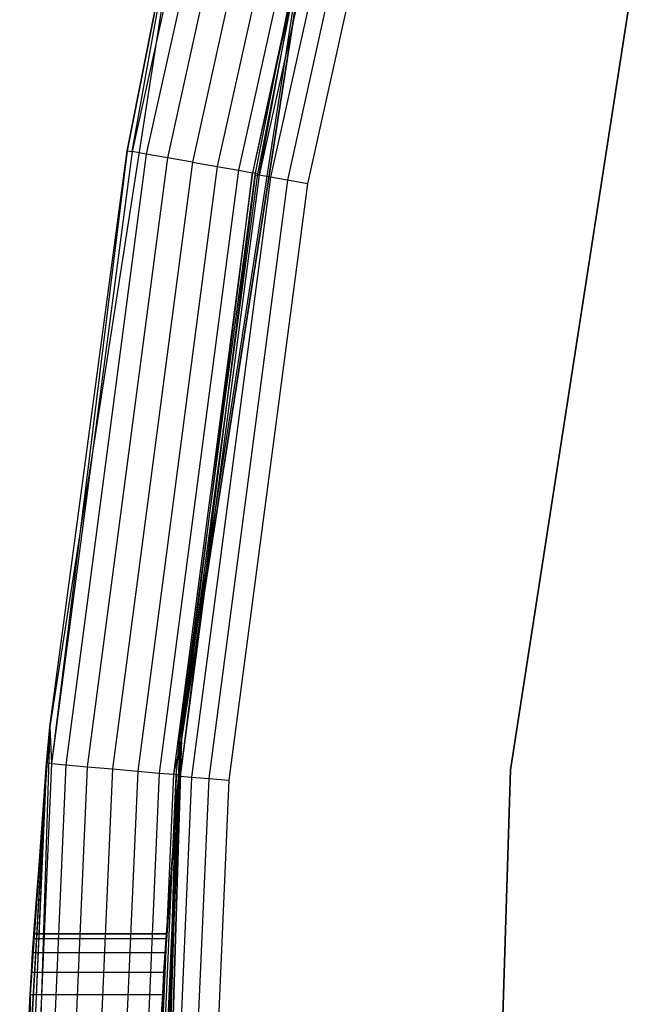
# Model space of a CAD drawing. Extents: x -10.5 to 10.9, y -10.7 to 10.7.
# Tile 7 of 22: x -10.5 to -9.6, y 0.6 to 2.1. Entities that reach past the tile are written whole.
import ezdxf

# ---------------------------------------------------------------- set-up
doc = ezdxf.new("R2010")
doc.units = 0
doc.header["$LTSCALE"] = 2.54
doc.layers.get('0').update_dxf_attribs({"color": 13, "linetype": 'CONTINUOUS'})

# ---------------------------------------------------------------- blocks, each defined once
blk = doc.blocks.new('Z_O_ENIE_LID_ROUND_LED_35W')
at = {"color": 0}
for p, q in [((0.879, 2.7674, 3.9771), (0.6771, 1.8567, 3.9771)), ((0.879, 2.7674, 3.9771), (0.6771, 1.8567, 3.9771)), ((0.8999, 2.7618, 4.0095), (0.6985, 1.8529, 4.0095)), ((0.8999, 2.7618, 4.0095), (0.6985, 1.8529, 4.0095)), ((0.9313, 2.7534, 4.0312), (0.7304, 1.8473, 4.0312)), ((0.9313, 2.7534, 4.0312), (0.7304, 1.8473, 4.0312)), ((0.9683, 2.7435, 4.0388), (0.7681, 1.8407, 4.0388)), ((0.9683, 2.7435, 4.0388), (0.7681, 1.8407, 4.0388)), ((1.0052, 2.7336, 4.0312), (0.8058, 1.834, 4.0312)), ((1.0052, 2.7336, 4.0312), (0.8058, 1.834, 4.0312)), ((1.0366, 2.7252, 4.0095), (0.8377, 1.8284, 4.0095)), ((1.0366, 2.7252, 4.0095), (0.8377, 1.8284, 4.0095)), ((1.0575, 2.7196, 3.9771), (0.8591, 1.8246, 3.9771)), ((1.0575, 2.7196, 3.9771), (0.8591, 1.8246, 3.9771)), ((0.7548, 2.2891, 0.3388), (0.5527, 0.9873, 0.3388)), ((0.7548, 2.2891, 0.3388), (0.5527, 0.9873, 0.3388)), ((0.7548, 2.2891, 0.3388), (0.6696, 1.858, 3.9388)), ((0.6696, 1.858, 3.9388), (0.7548, 2.2891, 3.9388)), ((0.7548, 2.2891, 0.3388), (0.6696, 1.858, 3.9388)), ((0.6696, 1.858, 3.9388), (0.7548, 2.2891, 3.9388)), ((0.6771, 1.8567, 3.9771), (0.7548, 2.2891, 3.9388)), ((0.6771, 1.8567, 3.9771), (0.7548, 2.2891, 3.9388)), ((0.7519, 0.9688, 0.3388), (0.9502, 2.2463, 0.3388)), ((0.9502, 2.2463, 2.2388), (0.7519, 0.9688, 2.2388)), ((0.7519, 0.9688, 2.4388), (0.9502, 2.2463, 2.4388)), ((0.7519, 0.9688, 0.3388), (0.9502, 2.2463, 0.3388)), ((0.7519, 0.9688, 2.4388), (0.9502, 2.2463, 2.4388)), ((0.9502, 2.2463, 2.2388), (0.7519, 0.9688, 2.2388)), ((0.9502, 2.2463, 3.9388), (0.8591, 1.8246, 3.9771)), ((0.9502, 2.2463, 3.9388), (0.8591, 1.8246, 3.9771)), ((0.9502, 2.2463, 2.4388), (0.8666, 1.8233, 3.9388)), ((0.9502, 2.2463, 3.9388), (0.8666, 1.8233, 3.9388)), ((0.9502, 2.2463, 2.4388), (0.8666, 1.8233, 3.9388)), ((0.9502, 2.2463, 3.9388), (0.8666, 1.8233, 3.9388)), ((1.249, 0.9227, 3.6986), (1.4378, 2.1393, 3.6986)), ((1.4378, 2.1393, 2.3986), (1.249, 0.9227, 2.3986)), ((1.249, 0.9227, 3.6986), (1.4378, 2.1393, 3.6986)), ((1.4378, 2.1393, 2.3986), (1.249, 0.9227, 2.3986)), ((0.5527, 0.9873, 0.3388), (0.6696, 1.858, 3.9388)), ((0.5527, 0.9873, 0.3388), (0.6696, 1.858, 3.9388)), ((0.5527, 0.9873, 3.9388), (0.6696, 1.858, 3.9388)), ((0.5527, 0.9873, 3.9388), (0.6696, 1.858, 3.9388)), ((0.6696, 1.858, 3.9388), (0.5554, 0.9319, 3.9771)), ((0.6696, 1.858, 3.9388), (0.5554, 0.9319, 3.9771)), ((0.6771, 1.8567, 3.9771), (0.5554, 0.9319, 3.9771)), ((0.6771, 1.8567, 3.9771), (0.5554, 0.9319, 3.9771)), ((0.6985, 1.8529, 4.0095), (0.577, 0.93, 4.0095)), ((0.6985, 1.8529, 4.0095), (0.577, 0.93, 4.0095)), ((0.7304, 1.8473, 4.0312), (0.6093, 0.9272, 4.0312)), ((0.7304, 1.8473, 4.0312), (0.6093, 0.9272, 4.0312)), ((0.6696, 1.858, 3.9388), (0.6771, 1.8567, 3.9771)), ((0.6696, 1.858, 3.9388), (0.6771, 1.8567, 3.9771)), ((0.6985, 1.8529, 4.0095), (0.6771, 1.8567, 3.9771)), ((0.6985, 1.8529, 4.0095), (0.6771, 1.8567, 3.9771)), ((0.7304, 1.8473, 4.0312), (0.6985, 1.8529, 4.0095)), ((0.7304, 1.8473, 4.0312), (0.6985, 1.8529, 4.0095)), ((0.7681, 1.8407, 4.0388), (0.7304, 1.8473, 4.0312)), ((0.7681, 1.8407, 4.0388), (0.7304, 1.8473, 4.0312)), ((0.7681, 1.8407, 4.0388), (0.6474, 0.9239, 4.0388)), ((0.7681, 1.8407, 4.0388), (0.6474, 0.9239, 4.0388)), ((0.8058, 1.834, 4.0312), (0.6855, 0.9205, 4.0312)), ((0.8058, 1.834, 4.0312), (0.6855, 0.9205, 4.0312)), ((0.7681, 1.8407, 4.0388), (0.8058, 1.834, 4.0312)), ((0.7681, 1.8407, 4.0388), (0.8058, 1.834, 4.0312)), ((0.8058, 1.834, 4.0312), (0.8377, 1.8284, 4.0095)), ((0.8058, 1.834, 4.0312), (0.8377, 1.8284, 4.0095)), ((0.8377, 1.8284, 4.0095), (0.7178, 0.9177, 4.0095)), ((0.8377, 1.8284, 4.0095), (0.7178, 0.9177, 4.0095)), ((0.8591, 1.8246, 3.9771), (0.7394, 0.9158, 3.9771)), ((0.8591, 1.8246, 3.9771), (0.7394, 0.9158, 3.9771)), ((0.7519, 0.9688, 3.9388), (0.8591, 1.8246, 3.9771)), ((0.7519, 0.9688, 3.9388), (0.8591, 1.8246, 3.9771)), ((0.8666, 1.8233, 3.9388), (0.7519, 0.9688, 2.4388)), ((0.8666, 1.8233, 3.9388), (0.7519, 0.9688, 2.4388)), ((0.8666, 1.8233, 3.9388), (0.7519, 0.9688, 3.9388)), ((0.8666, 1.8233, 3.9388), (0.7519, 0.9688, 3.9388)), ((0.8377, 1.8284, 4.0095), (0.8591, 1.8246, 3.9771)), ((0.8377, 1.8284, 4.0095), (0.8591, 1.8246, 3.9771)), ((0.8666, 1.8233, 3.9388), (0.8591, 1.8246, 3.9771)), ((0.8666, 1.8233, 3.9388), (0.8591, 1.8246, 3.9771)), ((0.5527, 0.9873, 0.3388), (0.5121, -0.3295, 0.3388)), ((0.5527, 0.9873, 0.3388), (0.5121, -0.3295, 0.3388)), ((0.523, 0.5833, 0.6433), (0.5527, 0.9873, 0.3388)), ((0.523, 0.5833, 0.6433), (0.5527, 0.9873, 0.3388)), ((0.5249, 0.6167, 0.6433), (0.5527, 0.9873, 0.3388)), ((0.5249, 0.6167, 0.6433), (0.5527, 0.9873, 0.3388)), ((0.5249, 0.6167, 1.8896), (0.5527, 0.9873, 3.9388)), ((0.5249, 0.6167, 1.8896), (0.5527, 0.9873, 3.9388)), ((0.5266, 0.6468, 0.6578), (0.5527, 0.9873, 0.3388)), ((0.5266, 0.6468, 0.6578), (0.5527, 0.9873, 0.3388)), ((0.5266, 0.6468, 1.8751), (0.5527, 0.9873, 3.9388)), ((0.5266, 0.6468, 1.8751), (0.5527, 0.9873, 3.9388)), ((0.5279, 0.6676, 0.6839), (0.5527, 0.9873, 0.3388)), ((0.5279, 0.6676, 0.6839), (0.5527, 0.9873, 0.3388)), ((0.5527, 0.9873, 3.9388), (0.5279, 0.6676, 1.849)), ((0.5527, 0.9873, 3.9388), (0.5279, 0.6676, 1.849)), ((0.5284, 0.675, 0.7165), (0.5527, 0.9873, 0.3388)), ((0.5284, 0.675, 1.8165), (0.5527, 0.9873, 3.9388)), ((0.5284, 0.675, 0.7165), (0.5527, 0.9873, 0.3388)), ((0.5284, 0.675, 1.8165), (0.5527, 0.9873, 3.9388)), ((0.5478, 0.9326, 3.9388), (0.5527, 0.9873, 3.9388)), ((0.5478, 0.9326, 3.9388), (0.5527, 0.9873, 3.9388)), ((0.5527, 0.9873, 0.3388), (0.5527, 0.9873, 3.9388)), ((0.5527, 0.9873, 0.3388), (0.5527, 0.9873, 3.9388)), ((0.5527, 0.9873, 3.9388), (0.5554, 0.9319, 3.9771)), ((0.5527, 0.9873, 3.9388), (0.5554, 0.9319, 3.9771)), ((0.7519, 0.9688, 2.4388), (0.7071, 0, 3.9388)), ((0.7519, 0.9688, 2.4388), (0.7071, 0, 3.9388)), ((0.712, -0.3233, 0.3388), (0.7519, 0.9688, 0.3388)), ((0.7519, 0.9688, 2.2388), (0.712, -0.3233, 2.2388)), ((0.712, -0.3233, 2.4388), (0.7519, 0.9688, 2.4388)), ((0.712, -0.3233, 0.3388), (0.7519, 0.9688, 0.3388)), ((0.712, -0.3233, 2.4388), (0.7519, 0.9688, 2.4388)), ((0.7519, 0.9688, 2.2388), (0.712, -0.3233, 2.2388)), ((0.7233, 0.5833, 1.8896), (0.7519, 0.9688, 2.2388)), ((0.7233, 0.5833, 1.8896), (0.7519, 0.9688, 2.2388)), ((0.7519, 0.9688, 0.3388), (0.7252, 0.6167, 0.6433)), ((0.7519, 0.9688, 0.3388), (0.7252, 0.6167, 0.6433)), ((0.7252, 0.6167, 1.8896), (0.7519, 0.9688, 2.2388)), ((0.7252, 0.6167, 1.8896), (0.7519, 0.9688, 2.2388)), ((0.7519, 0.9688, 2.2388), (0.727, 0.6468, 1.8751)), ((0.7519, 0.9688, 0.3388), (0.727, 0.6468, 0.6578)), ((0.7519, 0.9688, 0.3388), (0.727, 0.6468, 0.6578)), ((0.7519, 0.9688, 2.2388), (0.727, 0.6468, 1.8751)), ((0.7283, 0.6676, 0.6839), (0.7519, 0.9688, 0.3388)), ((0.7283, 0.6676, 1.849), (0.7519, 0.9688, 2.2388)), ((0.7283, 0.6676, 0.6839), (0.7519, 0.9688, 0.3388)), ((0.7283, 0.6676, 1.849), (0.7519, 0.9688, 2.2388)), ((0.7519, 0.9688, 0.3388), (0.7288, 0.675, 0.7165)), ((0.7519, 0.9688, 0.3388), (0.7288, 0.675, 0.7165)), ((0.7288, 0.675, 1.8165), (0.7519, 0.9688, 2.2388)), ((0.7288, 0.675, 1.8165), (0.7519, 0.9688, 2.2388)), ((0.7519, 0.9688, 3.9388), (0.7394, 0.9158, 3.9771)), ((0.7519, 0.9688, 3.9388), (0.7394, 0.9158, 3.9771)), ((0.7519, 0.9688, 2.4388), (0.747, 0.9151, 3.9388)), ((0.7519, 0.9688, 3.9388), (0.747, 0.9151, 3.9388)), ((0.7519, 0.9688, 2.4388), (0.747, 0.9151, 3.9388)), ((0.7519, 0.9688, 3.9388), (0.747, 0.9151, 3.9388)), ((0.7519, 0.9688, 0.3388), (0.7519, 0.9688, 2.2388)), ((0.7519, 0.9688, 0.3388), (0.7519, 0.9688, 2.2388)), ((0.7519, 0.9688, 3.9388), (0.7519, 0.9688, 2.4388)), ((0.7519, 0.9688, 3.9388), (0.7519, 0.9688, 2.4388)), ((0.5071, 0, 3.9388), (0.5478, 0.9326, 3.9388)), ((0.5478, 0.9326, 3.9388), (0.5071, 0.0167, 1.8896)), ((0.5478, 0.9326, 3.9388), (0.5071, 0.0167, 1.8896)), ((0.5071, 0, 3.9388), (0.5478, 0.9326, 3.9388)), ((0.5478, 0.9326, 3.9388), (0.5108, 0.2833, 1.8896)), ((0.5478, 0.9326, 3.9388), (0.5108, 0.2833, 1.8896)), ((0.5478, 0.9326, 3.9388), (0.5118, 0.3167, 1.8896)), ((0.5478, 0.9326, 3.9388), (0.5118, 0.3167, 1.8896)), ((0.5554, 0.9319, 3.9771), (0.5147, 0, 3.9771)), ((0.5554, 0.9319, 3.9771), (0.5147, 0, 3.9771)), ((0.5214, 0.5532, 1.8751), (0.5478, 0.9326, 3.9388)), ((0.5214, 0.5532, 1.8751), (0.5478, 0.9326, 3.9388)), ((0.523, 0.5833, 1.8896), (0.5478, 0.9326, 3.9388)), ((0.523, 0.5833, 1.8896), (0.5478, 0.9326, 3.9388)), ((0.5249, 0.6167, 1.8896), (0.5478, 0.9326, 3.9388)), ((0.5249, 0.6167, 1.8896), (0.5478, 0.9326, 3.9388)), ((0.577, 0.93, 4.0095), (0.5364, 0, 4.0095)), ((0.577, 0.93, 4.0095), (0.5364, 0, 4.0095)), ((0.5554, 0.9319, 3.9771), (0.5478, 0.9326, 3.9388)), ((0.5554, 0.9319, 3.9771), (0.5478, 0.9326, 3.9388)), ((0.5554, 0.9319, 3.9771), (0.577, 0.93, 4.0095)), ((0.5554, 0.9319, 3.9771), (0.577, 0.93, 4.0095)), ((0.6093, 0.9272, 4.0312), (0.5688, 0, 4.0312)), ((0.6093, 0.9272, 4.0312), (0.5688, 0, 4.0312)), ((0.577, 0.93, 4.0095), (0.6093, 0.9272, 4.0312)), ((0.577, 0.93, 4.0095), (0.6093, 0.9272, 4.0312)), ((0.6474, 0.9239, 4.0388), (0.6071, 0, 4.0388)), ((0.6474, 0.9239, 4.0388), (0.6071, 0, 4.0388)), ((0.6093, 0.9272, 4.0312), (0.6474, 0.9239, 4.0388)), ((0.6093, 0.9272, 4.0312), (0.6474, 0.9239, 4.0388)), ((0.6474, 0.9239, 4.0388), (0.6855, 0.9205, 4.0312)), ((0.6474, 0.9239, 4.0388), (0.6855, 0.9205, 4.0312)), ((1.211, -0.308, 3.6986), (1.249, 0.9227, 3.6986)), ((1.249, 0.9227, 2.3986), (1.211, -0.308, 2.3986)), ((1.211, -0.308, 3.6986), (1.249, 0.9227, 3.6986)), ((1.249, 0.9227, 2.3986), (1.211, -0.308, 2.3986)), ((1.249, 0.9227, 3.6986), (1.249, 0.9227, 2.3986)), ((1.249, 0.9227, 3.6986), (1.249, 0.9227, 2.3986)), ((0.6855, 0.9205, 4.0312), (0.6453, 0, 4.0312)), ((0.6855, 0.9205, 4.0312), (0.6453, 0, 4.0312)), ((0.7178, 0.9177, 4.0095), (0.6778, 0, 4.0095)), ((0.7178, 0.9177, 4.0095), (0.6778, 0, 4.0095)), ((0.6855, 0.9205, 4.0312), (0.7178, 0.9177, 4.0095)), ((0.6855, 0.9205, 4.0312), (0.7178, 0.9177, 4.0095)), ((0.7394, 0.9158, 3.9771), (0.6995, 0, 3.9771)), ((0.7394, 0.9158, 3.9771), (0.6995, 0, 3.9771)), ((0.747, 0.9151, 3.9388), (0.7071, 0, 3.9388)), ((0.747, 0.9151, 3.9388), (0.7071, 0, 3.9388)), ((0.7178, 0.9177, 4.0095), (0.7394, 0.9158, 3.9771)), ((0.7178, 0.9177, 4.0095), (0.7394, 0.9158, 3.9771)), ((0.747, 0.9151, 3.9388), (0.7394, 0.9158, 3.9771)), ((0.747, 0.9151, 3.9388), (0.7394, 0.9158, 3.9771)), ((0.5279, 0.6676, 0.6839), (0.5284, 0.675, 0.7165)), ((0.5284, 0.675, 1.8165), (0.5279, 0.6676, 1.849)), ((0.5284, 0.675, 1.8165), (0.5279, 0.6676, 1.849)), ((0.5279, 0.6676, 0.6839), (0.5284, 0.675, 0.7165)), ((0.5284, 0.675, 0.7165), (0.5284, 0.675, 1.8165)), ((0.5284, 0.675, 1.8165), (0.7288, 0.675, 1.8165)), ((0.7288, 0.675, 0.7165), (0.5284, 0.675, 0.7165)), ((0.5284, 0.675, 1.8165), (0.7288, 0.675, 1.8165)), ((0.5284, 0.675, 0.7165), (0.5284, 0.675, 1.8165)), ((0.7288, 0.675, 0.7165), (0.5284, 0.675, 0.7165)), ((0.7288, 0.675, 0.7165), (0.7283, 0.6676, 0.6839)), ((0.7283, 0.6676, 1.849), (0.7288, 0.675, 1.8165)), ((0.7283, 0.6676, 1.849), (0.7288, 0.675, 1.8165)), ((0.7288, 0.675, 0.7165), (0.7283, 0.6676, 0.6839)), ((0.7288, 0.675, 1.8165), (0.7288, 0.675, 0.7165)), ((0.7288, 0.675, 1.8165), (0.7288, 0.675, 0.7165)), ((0.5266, 0.6468, 0.6578), (0.5279, 0.6676, 0.6839)), ((0.5279, 0.6676, 1.849), (0.5266, 0.6468, 1.8751)), ((0.5279, 0.6676, 1.849), (0.5266, 0.6468, 1.8751)), ((0.5266, 0.6468, 0.6578), (0.5279, 0.6676, 0.6839)), ((0.5279, 0.6676, 1.849), (0.7283, 0.6676, 1.849)), ((0.5279, 0.6676, 1.849), (0.7283, 0.6676, 1.849)), ((0.5279, 0.6676, 0.6839), (0.7283, 0.6676, 0.6839)), ((0.5279, 0.6676, 0.6839), (0.7283, 0.6676, 0.6839)), ((0.727, 0.6468, 1.8751), (0.7283, 0.6676, 1.849)), ((0.7283, 0.6676, 0.6839), (0.727, 0.6468, 0.6578)), ((0.727, 0.6468, 1.8751), (0.7283, 0.6676, 1.849)), ((0.7283, 0.6676, 0.6839), (0.727, 0.6468, 0.6578)), ((0.5249, 0.6167, 0.6433), (0.5266, 0.6468, 0.6578)), ((0.5266, 0.6468, 1.8751), (0.5249, 0.6167, 1.8896)), ((0.5266, 0.6468, 1.8751), (0.5249, 0.6167, 1.8896)), ((0.5249, 0.6167, 0.6433), (0.5266, 0.6468, 0.6578)), ((0.5266, 0.6468, 1.8751), (0.727, 0.6468, 1.8751)), ((0.5266, 0.6468, 1.8751), (0.727, 0.6468, 1.8751)), ((0.5266, 0.6468, 0.6578), (0.727, 0.6468, 0.6578)), ((0.5266, 0.6468, 0.6578), (0.727, 0.6468, 0.6578)), ((0.727, 0.6468, 0.6578), (0.7252, 0.6167, 0.6433)), ((0.7252, 0.6167, 1.8896), (0.727, 0.6468, 1.8751)), ((0.7252, 0.6167, 1.8896), (0.727, 0.6468, 1.8751)), ((0.727, 0.6468, 0.6578), (0.7252, 0.6167, 0.6433)), ((0.523, 0.5833, 0.6433), (0.5249, 0.6167, 0.6433)), ((0.5249, 0.6167, 1.8896), (0.523, 0.5833, 1.8896)), ((0.5249, 0.6167, 1.8896), (0.523, 0.5833, 1.8896)), ((0.523, 0.5833, 0.6433), (0.5249, 0.6167, 0.6433)), ((0.5249, 0.6167, 1.8896), (0.7252, 0.6167, 1.8896)), ((0.5249, 0.6167, 1.8896), (0.7252, 0.6167, 1.8896)), ((0.5249, 0.6167, 0.6433), (0.7252, 0.6167, 0.6433)), ((0.5249, 0.6167, 0.6433), (0.7252, 0.6167, 0.6433)), ((0.712, -0.3233, 0.3388), (0.7252, 0.6167, 0.6433)), ((0.712, -0.3233, 0.3388), (0.7252, 0.6167, 0.6433)), ((0.7252, 0.6167, 0.6433), (0.7233, 0.5833, 0.6433)), ((0.7233, 0.5833, 1.8896), (0.7252, 0.6167, 1.8896)), ((0.7233, 0.5833, 1.8896), (0.7252, 0.6167, 1.8896)), ((0.7252, 0.6167, 0.6433), (0.7233, 0.5833, 0.6433)), ((0.523, 0.5833, 0.6433), (0.5121, -0.3295, 0.3388)), ((0.523, 0.5833, 0.6433), (0.5121, -0.3295, 0.3388)), ((0.5214, 0.5532, 0.6578), (0.523, 0.5833, 0.6433)), ((0.523, 0.5833, 1.8896), (0.5214, 0.5532, 1.8751)), ((0.523, 0.5833, 1.8896), (0.5214, 0.5532, 1.8751)), ((0.5214, 0.5532, 0.6578), (0.523, 0.5833, 0.6433)), ((0.523, 0.5833, 1.8896), (0.7233, 0.5833, 1.8896)), ((0.523, 0.5833, 1.8896), (0.7233, 0.5833, 1.8896)), ((0.523, 0.5833, 0.6433), (0.7233, 0.5833, 0.6433)), ((0.523, 0.5833, 0.6433), (0.7233, 0.5833, 0.6433)), ((0.7233, 0.5833, 0.6433), (0.712, -0.3233, 0.3388)), ((0.7233, 0.5833, 0.6433), (0.712, -0.3233, 0.3388)), ((0.7233, 0.5833, 0.6433), (0.7216, 0.5532, 0.6578)), ((0.7216, 0.5532, 1.8751), (0.7233, 0.5833, 1.8896)), ((0.7216, 0.5532, 1.8751), (0.7233, 0.5833, 1.8896)), ((0.7233, 0.5833, 0.6433), (0.7216, 0.5532, 0.6578))]:
    blk.add_line(p, q, dxfattribs=at)
blk = doc.blocks.new('GRUPUJ_4')
at = {"color": 0}
for p, q in [((0.5603, 13.4146, 3.814), (0.3621, 12.5208, 3.814)), ((0.5603, 13.4146, 3.814), (0.3621, 12.5208, 3.814)), ((0.577, 13.4101, 3.8399), (0.3792, 12.5178, 3.8399)), ((0.577, 13.4101, 3.8399), (0.3792, 12.5178, 3.8399)), ((0.6021, 13.4034, 3.8573), (0.4048, 12.5133, 3.8573)), ((0.6021, 13.4034, 3.8573), (0.4048, 12.5133, 3.8573)), ((0.6317, 13.3954, 3.8633), (0.4349, 12.508, 3.8633)), ((0.6317, 13.3954, 3.8633), (0.4349, 12.508, 3.8633)), ((0.4397, 12.9448, 2.3633), (0.2414, 11.6674, 2.3633)), ((0.4397, 12.9448, 2.3633), (0.2414, 11.6674, 2.3633)), ((0.3561, 12.5218, 3.7833), (0.4397, 12.9448, 2.3633)), ((0.3561, 12.5218, 3.7833), (0.4397, 12.9448, 2.3633)), ((0.3561, 12.5218, 3.7833), (0.4397, 12.9448, 3.7833)), ((0.3561, 12.5218, 3.7833), (0.4397, 12.9448, 3.7833)), ((0.3621, 12.5208, 3.814), (0.4397, 12.9448, 3.7833)), ((0.3621, 12.5208, 3.814), (0.4397, 12.9448, 3.7833)), ((0.2414, 11.6674, 2.3633), (0.3561, 12.5218, 3.7833)), ((0.2414, 11.6674, 3.7833), (0.3561, 12.5218, 3.7833)), ((0.2414, 11.6674, 2.3633), (0.3561, 12.5218, 3.7833)), ((0.2414, 11.6674, 3.7833), (0.3561, 12.5218, 3.7833)), ((0.3561, 12.5218, 3.7833), (0.2426, 11.6131, 3.814)), ((0.3561, 12.5218, 3.7833), (0.2426, 11.6131, 3.814)), ((0.3621, 12.5208, 3.814), (0.2426, 11.6131, 3.814)), ((0.3621, 12.5208, 3.814), (0.2426, 11.6131, 3.814)), ((0.3792, 12.5178, 3.8399), (0.2599, 11.6116, 3.8399)), ((0.3792, 12.5178, 3.8399), (0.2599, 11.6116, 3.8399)), ((0.4048, 12.5133, 3.8573), (0.2858, 11.6094, 3.8573)), ((0.4048, 12.5133, 3.8573), (0.2858, 11.6094, 3.8573)), ((0.3561, 12.5218, 3.7833), (0.3621, 12.5208, 3.814)), ((0.3561, 12.5218, 3.7833), (0.3621, 12.5208, 3.814)), ((0.3792, 12.5178, 3.8399), (0.3621, 12.5208, 3.814)), ((0.3792, 12.5178, 3.8399), (0.3621, 12.5208, 3.814)), ((0.4048, 12.5133, 3.8573), (0.3792, 12.5178, 3.8399)), ((0.4048, 12.5133, 3.8573), (0.3792, 12.5178, 3.8399)), ((0.4349, 12.508, 3.8633), (0.4048, 12.5133, 3.8573)), ((0.4349, 12.508, 3.8633), (0.4048, 12.5133, 3.8573)), ((0.4349, 12.508, 3.8633), (0.3162, 11.6067, 3.8633)), ((0.4349, 12.508, 3.8633), (0.3162, 11.6067, 3.8633)), ((0.2414, 11.6674, 2.3633), (0.2016, 10.3752, 2.3633)), ((0.2414, 11.6674, 2.3633), (0.2016, 10.3752, 2.3633)), ((0.2366, 11.6137, 3.7833), (0.2414, 11.6674, 2.3633)), ((0.2366, 11.6137, 3.7833), (0.2414, 11.6674, 3.7833)), ((0.2366, 11.6137, 3.7833), (0.2414, 11.6674, 2.3633)), ((0.2366, 11.6137, 3.7833), (0.2414, 11.6674, 3.7833)), ((0.2414, 11.6674, 3.7833), (0.2414, 11.6674, 2.3633)), ((0.2414, 11.6674, 3.7833), (0.2414, 11.6674, 2.3633)), ((0.2414, 11.6674, 3.7833), (0.2426, 11.6131, 3.814)), ((0.2414, 11.6674, 3.7833), (0.2426, 11.6131, 3.814)), ((0.1966, 10.6985, 3.7833), (0.2366, 11.6137, 3.7833)), ((0.1966, 10.6985, 3.7833), (0.2366, 11.6137, 3.7833)), ((0.2366, 11.6137, 3.7833), (0.2016, 10.3752, 2.3633)), ((0.2366, 11.6137, 3.7833), (0.2016, 10.3752, 2.3633)), ((0.2426, 11.6131, 3.814), (0.2027, 10.6985, 3.814)), ((0.2426, 11.6131, 3.814), (0.2027, 10.6985, 3.814)), ((0.2599, 11.6116, 3.8399), (0.22, 10.6985, 3.8399)), ((0.2599, 11.6116, 3.8399), (0.22, 10.6985, 3.8399)), ((0.2426, 11.6131, 3.814), (0.2366, 11.6137, 3.7833)), ((0.2426, 11.6131, 3.814), (0.2366, 11.6137, 3.7833)), ((0.2426, 11.6131, 3.814), (0.2599, 11.6116, 3.8399)), ((0.2426, 11.6131, 3.814), (0.2599, 11.6116, 3.8399)), ((0.2858, 11.6094, 3.8573), (0.246, 10.6985, 3.8573)), ((0.2858, 11.6094, 3.8573), (0.246, 10.6985, 3.8573)), ((0.2599, 11.6116, 3.8399), (0.2858, 11.6094, 3.8573)), ((0.2599, 11.6116, 3.8399), (0.2858, 11.6094, 3.8573)), ((0.3162, 11.6067, 3.8633), (0.2766, 10.6985, 3.8633)), ((0.3162, 11.6067, 3.8633), (0.2766, 10.6985, 3.8633)), ((0.2858, 11.6094, 3.8573), (0.3162, 11.6067, 3.8633)), ((0.2858, 11.6094, 3.8573), (0.3162, 11.6067, 3.8633))]:
    blk.add_line(p, q, dxfattribs=at)
blk.add_blockref('Z_O_ENIE_LID_ROUND_LED_35W', (-0.5071, 10.7, -0.0388), dxfattribs=at)

msp = doc.modelspace()

# ---------------------------------------------------------------- block references
at = {"color": 0}
msp.add_blockref('GRUPUJ_4', (-10.4929, -10.7, 0.0388), dxfattribs=at)

doc.saveas('drawing.dxf')
